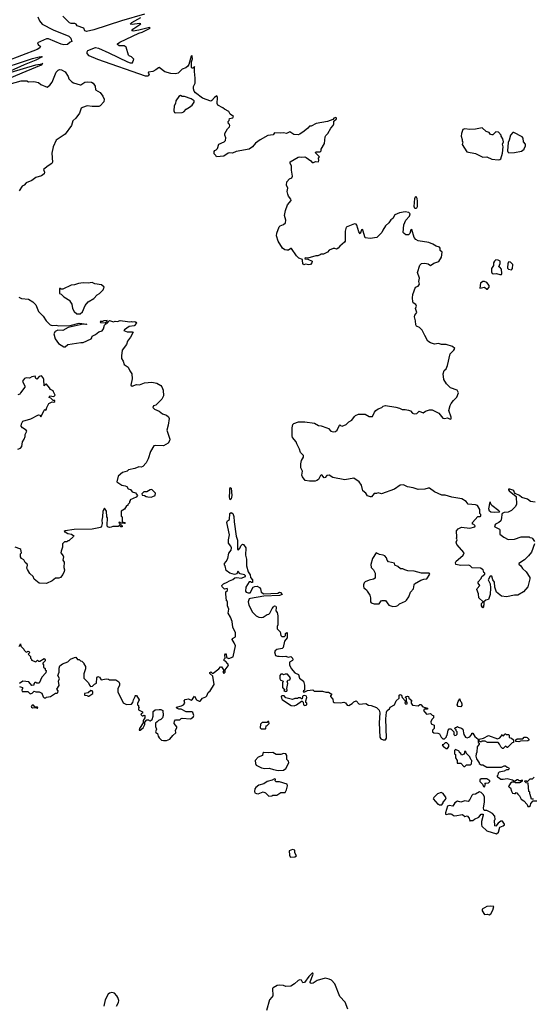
# Model space of a CAD drawing. Extents: x 1980017 to 2252640, y 74400 to 266395.
# Tile 171 of 256: x 2083787 to 2090074, y 205650 to 217700. Entities that reach past the tile are written whole.
import ezdxf

# ---------------------------------------------------------------- set-up
doc = ezdxf.new("R2010")
doc.units = 0

msp = doc.modelspace()

# ---------------------------------------------------------------- linework, layer by layer
at = {"layer": '0CON20XD'}
for points in [[(2085315, 217768), (2085033, 217687), (2084696, 217575), (2084606, 217556), (2084584, 217564), (2084570, 217595), (2084490, 217625), (2084478, 217645), (2084460, 217655), (2084415, 217651), (2084395, 217661), (2084313, 217743)], [(2084010, 217735), (2084030, 217685), (2084061, 217645), (2084198, 217575), (2084389, 217499), (2084413, 217475), (2084425, 217432), (2084405, 217426), (2084372, 217398), (2084325, 217393), (2084295, 217400), (2084139, 217465), (2084113, 217467), (2084004, 217416), (2084012, 217395), (2084042, 217372), (2084032, 217355), (2083999, 217335), (2083616, 217186)], [(2087247, 214753), (2087250, 214765), (2087205, 214783), (2087175, 214808), (2087115, 214898), (2087105, 214900), (2087079, 214881), (2087055, 214880), (2087032, 214885), (2087005, 214903), (2086950, 214990), (2086932, 215055), (2086933, 215087), (2086963, 215165), (2086975, 215176), (2087015, 215193), (2087040, 215215), (2087044, 215245), (2087027, 215305), (2087039, 215365), (2087066, 215435), (2087110, 215485), (2087107, 215505), (2087078, 215538), (2087067, 215565), (2087061, 215595), (2087068, 215638), (2087051, 215675), (2087056, 215714), (2087090, 215750), (2087118, 215765), (2087127, 215785), (2087113, 215857), (2087112, 215905), (2087097, 215945), (2087099, 215961), (2087195, 216019), (2087215, 216021), (2087235, 216016), (2087275, 216020), (2087295, 216014), (2087352, 215972), (2087365, 215950), (2087385, 215950), (2087407, 215963), (2087445, 215960), (2087449, 215975), (2087443, 216005), (2087455, 216022), (2087402, 216075), (2087415, 216081), (2087465, 216083), (2087477, 216095), (2087477, 216115), (2087517, 216185), (2087526, 216265), (2087536, 216284), (2087558, 216305), (2087595, 216372), (2087623, 216405), (2087632, 216425), (2087631, 216459), (2087666, 216485), (2087666, 216496), (2087655, 216504), (2087634, 216496), (2087621, 216479), (2087555, 216454), (2087415, 216430), (2087355, 216398), (2087335, 216398), (2087315, 216372), (2087270, 216335), (2087215, 216297), (2087195, 216290), (2087144, 216294), (2087095, 216328), (2087053, 216307), (2087015, 216316), (2086975, 216311), (2086904, 216316), (2086888, 216292), (2086825, 216283), (2086731, 216229), (2086675, 216190), (2086635, 216143), (2086595, 216117), (2086435, 216088), (2086392, 216068), (2086355, 216070), (2086340, 216065), (2086285, 216028), (2086195, 216020), (2086188, 216038), (2086168, 216058), (2086168, 216085), (2086175, 216100), (2086190, 216105), (2086210, 216125), (2086225, 216178), (2086290, 216205), (2086307, 216223), (2086308, 216255), (2086297, 216287), (2086298, 216305), (2086330, 216365), (2086355, 216390), (2086360, 216405), (2086355, 216420), (2086342, 216425), (2086340, 216455), (2086350, 216465), (2086355, 216490), (2086395, 216497), (2086403, 216515), (2086365, 216543), (2086348, 216578), (2086293, 216603), (2086275, 216621), (2086212, 216652), (2086202, 216675), (2086208, 216748), (2086198, 216768), (2086171, 216749), (2086139, 216711), (2086125, 216704), (2086025, 216739), (2085938, 216805), (2085922, 216825), (2085913, 216855), (2085915, 216882), (2085936, 216924), (2085936, 216985), (2085926, 217065), (2085927, 217127), (2085920, 217115), (2085905, 217108), (2085895, 217108), (2085890, 217115), (2085889, 217185), (2085900, 217220), (2085898, 217255), (2085895, 217262), (2085885, 217252), (2085858, 217152), (2085845, 217132), (2085819, 217111), (2085775, 217096), (2085725, 217046), (2085695, 217038), (2085635, 217042), (2085565, 217061), (2085495, 217113), (2085485, 217111), (2085455, 217084), (2085416, 217064), (2085363, 217057), (2085360, 217045), (2085370, 217025), (2085368, 217015), (2085355, 217009), (2085325, 217010), (2084745, 217211), (2084639, 217259), (2084614, 217285), (2084611, 217305), (2084619, 217321), (2084715, 217361), (2084752, 217352), (2084878, 217292), (2085105, 217185), (2085137, 217173), (2085168, 217172), (2085182, 217215), (2085156, 217246), (2085125, 217257), (2085117, 217265), (2085090, 217365), (2085065, 217380), (2085005, 217379), (2084982, 217395), (2084985, 217406), (2085012, 217425), (2085245, 217534), (2085286, 217545), (2085382, 217595), (2085375, 217602), (2085245, 217571), (2085175, 217560), (2085160, 217565), (2085172, 217585), (2085268, 217648), (2085255, 217652), (2085165, 217640), (2085140, 217645), (2085158, 217665), (2085269, 217725)], [(2083683, 217057), (2083986, 217146), (2084060, 217160), (2084066, 217166), (2084060, 217160), (2084048, 217145), (2083863, 217065), (2083449, 216895)], [(2083471, 217069), (2083945, 217226), (2084027, 217247), (2084055, 217250), (2084060, 217245), (2083985, 217204), (2083842, 217148), (2083672, 217068)], [(2083505, 216868), (2083805, 216950), (2083875, 216952), (2083895, 216938), (2083960, 216945), (2084015, 216930), (2084045, 216906), (2084125, 216873), (2084155, 216897), (2084184, 216935), (2084235, 217058), (2084257, 217083), (2084275, 217090), (2084300, 217085), (2084343, 217063), (2084380, 217005), (2084390, 216975), (2084425, 216938), (2084445, 216928), (2084525, 216902), (2084535, 216903), (2084584, 216936), (2084615, 216940), (2084665, 216933), (2084685, 216923), (2084710, 216885), (2084715, 216840), (2084770, 216810), (2084805, 216762), (2084822, 216725), (2084816, 216694), (2084772, 216645), (2084755, 216637), (2084675, 216636), (2084613, 216647), (2084554, 216626), (2084538, 216615), (2084518, 216555), (2084474, 216496), (2084439, 216461), (2084419, 216405), (2084345, 216298), (2084233, 216227), (2084198, 216142), (2084180, 216065), (2084188, 215955), (2084179, 215941), (2084135, 215912), (2084080, 215865), (2084092, 215835), (2084088, 215815), (2084055, 215790), (2083985, 215767), (2083935, 215732), (2083867, 215703), (2083840, 215675), (2083815, 215662), (2083782, 215605)], [(2085695, 216559), (2085775, 216562), (2085795, 216572), (2085824, 216606), (2085865, 216628), (2085898, 216655), (2085921, 216689), (2085923, 216705), (2085885, 216731), (2085805, 216758), (2085775, 216760), (2085755, 216771), (2085735, 216758), (2085699, 216705), (2085694, 216675), (2085678, 216645), (2085673, 216585), (2085682, 216565), (2085695, 216559)], [(2089645, 215984), (2089665, 215988), (2089675, 215997), (2089698, 216065), (2089704, 216144), (2089697, 216175), (2089708, 216205), (2089702, 216242), (2089680, 216275), (2089680, 216285), (2089648, 216325), (2089614, 216326), (2089578, 216292), (2089565, 216290), (2089550, 216295), (2089535, 216320), (2089495, 216332), (2089446, 216376), (2089365, 216359), (2089295, 216356), (2089235, 216362), (2089213, 216355), (2089194, 216306), (2089189, 216275), (2089202, 216235), (2089202, 216215), (2089210, 216205), (2089204, 216174), (2089262, 216082), (2089365, 216060), (2089455, 216019), (2089505, 216020), (2089564, 215994), (2089645, 215984)], [(2089775, 216072), (2089845, 216074), (2089930, 216090), (2089960, 216115), (2089960, 216125), (2089977, 216153), (2089978, 216175), (2089953, 216205), (2089950, 216250), (2089938, 216268), (2089835, 216320), (2089825, 216318), (2089793, 216285), (2089780, 216225), (2089764, 216195), (2089757, 216095), (2089761, 216081), (2089775, 216072)], [(2088635, 215387), (2088625, 215389), (2088615, 215415), (2088625, 215512), (2088635, 215538), (2088648, 215515), (2088654, 215474), (2088652, 215408), (2088645, 215393), (2088635, 215387)], [(2090088, 211285), (2090053, 211185), (2090015, 211137), (2089965, 211089), (2089898, 211045), (2089898, 211035), (2089923, 211015), (2089940, 210985), (2089985, 210943), (2090030, 210875), (2090032, 210855), (2090005, 210760), (2089955, 210697), (2089885, 210657), (2089845, 210656), (2089745, 210638), (2089686, 210646), (2089625, 210692), (2089603, 210755), (2089597, 210815), (2089578, 210845), (2089565, 210890), (2089545, 210890), (2089523, 210845), (2089544, 210795), (2089549, 210745), (2089547, 210663), (2089526, 210604), (2089492, 210595), (2089470, 210575), (2089468, 210535), (2089460, 210525), (2089468, 210515), (2089455, 210500), (2089440, 210525), (2089440, 210555), (2089460, 210575), (2089408, 210625), (2089401, 210675), (2089381, 210725), (2089385, 210738), (2089418, 210775), (2089398, 210805), (2089398, 210822), (2089435, 210860), (2089444, 210886), (2089480, 210915), (2089480, 210925), (2089470, 210935), (2089460, 210965), (2089426, 210986), (2089325, 210990), (2089302, 211015), (2089285, 211023), (2089185, 211020), (2089125, 211034), (2089121, 211055), (2089128, 211072), (2089183, 211117), (2089215, 211147), (2089227, 211175), (2089137, 211275), (2089130, 211305), (2089140, 211335), (2089132, 211355), (2089138, 211365), (2089132, 211445), (2089155, 211468), (2089195, 211488), (2089295, 211478), (2089356, 211494), (2089360, 211505), (2089345, 211520), (2089330, 211525), (2089330, 211545), (2089395, 211620), (2089425, 211620), (2089430, 211625), (2089430, 211645), (2089420, 211655), (2089418, 211705), (2089390, 211755), (2089365, 211762), (2089275, 211770), (2089250, 211805), (2089200, 211835), (2089075, 211858), (2088995, 211879), (2088955, 211882), (2088863, 211923), (2088805, 211966), (2088785, 211966), (2088745, 211953), (2088665, 211951), (2088605, 211972), (2088535, 211984), (2088485, 212008), (2088446, 212004), (2088374, 211956), (2088215, 211898), (2088175, 211910), (2088155, 211902), (2088125, 211902), (2088095, 211862), (2088081, 211861), (2088045, 211874), (2088025, 211907), (2087988, 211935), (2087970, 212005), (2087944, 212044), (2087875, 212088), (2087765, 212068), (2087618, 212098), (2087575, 212127), (2087545, 212123), (2087525, 212097), (2087515, 212094), (2087485, 212128), (2087470, 212120), (2087445, 212071), (2087425, 212059), (2087405, 212051), (2087335, 212050), (2087282, 212062), (2087248, 212105), (2087242, 212125), (2087247, 212175), (2087228, 212215), (2087228, 212265), (2087238, 212305), (2087260, 212345), (2087262, 212365), (2087224, 212404), (2087212, 212445), (2087178, 212508), (2087172, 212535), (2087128, 212585), (2087122, 212605), (2087122, 212705), (2087130, 212745), (2087143, 212757), (2087201, 212779), (2087275, 212780), (2087395, 212761), (2087444, 212734), (2087475, 212731), (2087545, 212706), (2087566, 212696), (2087595, 212665), (2087625, 212657), (2087651, 212659), (2087674, 212675), (2087701, 212739), (2087705, 212742), (2087715, 212732), (2087735, 212727), (2087785, 212747), (2087815, 212777), (2087852, 212798), (2087883, 212845), (2087898, 212855), (2087935, 212870), (2087992, 212872), (2088015, 212870), (2088065, 212842), (2088105, 212843), (2088128, 212895), (2088145, 212916), (2088175, 212937), (2088220, 212955), (2088235, 212970), (2088265, 212977), (2088389, 212959), (2088436, 212946), (2088468, 212928), (2088505, 212929), (2088545, 212920), (2088571, 212911), (2088593, 212885), (2088616, 212876), (2088648, 212882), (2088675, 212908), (2088725, 212888), (2088755, 212910), (2088805, 212927), (2088836, 212926), (2088916, 212886), (2088968, 212825), (2088985, 212819), (2089025, 212828), (2089055, 212810), (2089068, 212815), (2089069, 212835), (2089038, 212915), (2089055, 212980), (2089069, 213001), (2089095, 213038), (2089138, 213082), (2089158, 213135), (2089143, 213165), (2089060, 213195), (2089010, 213245), (2088978, 213295), (2088971, 213365), (2088983, 213405), (2089005, 213428), (2089023, 213467), (2089058, 213612), (2089102, 213655), (2089112, 213675), (2089085, 213700), (2089005, 213723), (2088950, 213725), (2088915, 213736), (2088865, 213730), (2088815, 213746), (2088784, 213765), (2088744, 213834), (2088715, 213900), (2088681, 213931), (2088645, 213950), (2088634, 213965), (2088630, 214015), (2088618, 214065), (2088622, 214085), (2088646, 214115), (2088633, 214165), (2088644, 214195), (2088636, 214216), (2088605, 214234), (2088598, 214245), (2088594, 214294), (2088601, 214335), (2088632, 214425), (2088665, 214440), (2088679, 214461), (2088673, 214495), (2088680, 214535), (2088658, 214605), (2088685, 214696), (2088705, 214716), (2088745, 214721), (2088785, 214711), (2088815, 214692), (2088855, 214721), (2088918, 214742), (2088951, 214795), (2088958, 214855), (2088932, 214875), (2088932, 214905), (2088925, 214917), (2088885, 214926), (2088844, 214954), (2088795, 214971), (2088665, 214993), (2088635, 215008), (2088615, 215035), (2088585, 215132), (2088575, 215127), (2088562, 215085), (2088545, 215066), (2088515, 215068), (2088491, 215081), (2088482, 215095), (2088490, 215190), (2088512, 215245), (2088559, 215295), (2088567, 215325), (2088550, 215340), (2088505, 215348), (2088436, 215334), (2088380, 215310), (2088355, 215267), (2088331, 215249), (2088305, 215215), (2088264, 215176), (2088230, 215125), (2088219, 215095), (2088157, 215035), (2088075, 215023), (2088015, 215031), (2087989, 215125), (2087985, 215130), (2087972, 215128), (2087955, 215080), (2087937, 215105), (2087915, 215183), (2087905, 215197), (2087885, 215202), (2087781, 215159), (2087771, 215111), (2087770, 214990), (2087763, 214975), (2087705, 214928), (2087685, 214902), (2087665, 214893), (2087645, 214900), (2087625, 214898), (2087575, 214878), (2087554, 214856), (2087505, 214832), (2087478, 214832), (2087465, 214820), (2087435, 214810), (2087411, 214809), (2087315, 214780), (2087280, 214785), (2087275, 214772), (2087315, 214770), (2087368, 214745), (2087362, 214725), (2087345, 214702), (2087325, 214700), (2087285, 214708), (2087265, 214700), (2087251, 214715), (2087247, 214753)], [(2089665, 214580), (2089685, 214582), (2089690, 214595), (2089686, 214646), (2089665, 214670), (2089650, 214675), (2089666, 214714), (2089666, 214745), (2089645, 214756), (2089615, 214760), (2089598, 214745), (2089588, 214725), (2089587, 214693), (2089563, 214655), (2089562, 214615), (2089572, 214595), (2089585, 214588), (2089625, 214593), (2089665, 214580)], [(2089805, 214640), (2089817, 214655), (2089822, 214705), (2089795, 214732), (2089775, 214738), (2089761, 214719), (2089758, 214658), (2089768, 214648), (2089805, 214640)], [(2089505, 214400), (2089515, 214402), (2089532, 214425), (2089533, 214445), (2089503, 214483), (2089476, 214496), (2089455, 214497), (2089426, 214475), (2089420, 214415), (2089475, 214428), (2089505, 214400)], [(2084525, 214100), (2084556, 214124), (2084589, 214201), (2084624, 214246), (2084695, 214288), (2084735, 214332), (2084763, 214347), (2084810, 214395), (2084820, 214425), (2084790, 214455), (2084705, 214468), (2084675, 214482), (2084625, 214477), (2084565, 214480), (2084507, 214473), (2084456, 214454), (2084415, 214452), (2084315, 214400), (2084295, 214400), (2084285, 214410), (2084275, 214410), (2084275, 214350), (2084295, 214340), (2084327, 214307), (2084400, 214265), (2084400, 214255), (2084425, 214220), (2084434, 214165), (2084455, 214128), (2084485, 214100), (2084525, 214100)], [(2083775, 214302), (2083808, 214288), (2083895, 214278), (2083946, 214246), (2083985, 214210), (2084015, 214130), (2084075, 214070), (2084112, 214015), (2084160, 213965), (2084186, 213956), (2084235, 213960), (2084266, 213954), (2084405, 213958), (2084516, 213986), (2084610, 213975), (2084595, 213970), (2084563, 213973), (2084379, 213931), (2084315, 213894), (2084255, 213901), (2084219, 213885), (2084203, 213855), (2084220, 213795), (2084262, 213735), (2084325, 213698), (2084343, 213697), (2084377, 213723), (2084535, 213751), (2084565, 213750), (2084660, 213795), (2084670, 213805), (2084675, 213828), (2084715, 213847), (2084755, 213878), (2084795, 213892), (2084813, 213915), (2084825, 213960), (2084842, 213978), (2084855, 213980), (2084885, 214020), (2084935, 214003), (2084955, 214010), (2084985, 214008), (2085015, 214017), (2085108, 214008), (2085135, 214000), (2085156, 214006)], [(2085156, 214006), (2085165, 214002), (2085195, 214008), (2085209, 213999), (2085218, 213985), (2085187, 213955), (2085125, 213943), (2085068, 213905), (2085062, 213895), (2085101, 213881), (2085165, 213881), (2085176, 213875), (2085144, 213815), (2085106, 213765), (2085094, 213726), (2085041, 213655), (2085032, 213585), (2085032, 213555), (2085052, 213522), (2085065, 213480), (2085116, 213446), (2085133, 213403), (2085160, 213365), (2085162, 213305), (2085147, 213225), (2085165, 213216), (2085215, 213237), (2085255, 213232), (2085315, 213256), (2085405, 213264), (2085465, 213253), (2085513, 213223), (2085528, 213205), (2085542, 213165), (2085548, 213095), (2085528, 213055), (2085455, 212982), (2085425, 212972), (2085418, 212955), (2085438, 212935), (2085495, 212910), (2085536, 212876), (2085585, 212861), (2085610, 212840), (2085618, 212818), (2085603, 212737), (2085586, 212675), (2085626, 212565), (2085622, 212545), (2085605, 212519), (2085546, 212484), (2085445, 212489), (2085427, 212483), (2085389, 212415), (2085361, 212325), (2085335, 212278), (2085295, 212230), (2085275, 212222), (2085245, 212226), (2085195, 212206), (2085118, 212192), (2085104, 212176), (2085045, 212160), (2084992, 212115), (2084977, 212045), (2085035, 212003), (2085076, 211996), (2085100, 211985), (2085115, 211958), (2085145, 211948), (2085165, 211922), (2085205, 211908), (2085228, 211875), (2085212, 211855), (2085140, 211825), (2085140, 211815), (2085130, 211805), (2085130, 211785), (2085110, 211765), (2085110, 211755), (2085095, 211750), (2085069, 211711), (2085030, 211685), (2085030, 211625), (2085040, 211615), (2085040, 211555), (2085068, 211548), (2085078, 211532), (2085072, 211532), (2085070, 211540), (2085025, 211540), (2085018, 211548), (2085005, 211550), (2085000, 211545), (2085010, 211535), (2085012, 211522), (2085028, 211518), (2085040, 211505), (2085040, 211495), (2085025, 211492), (2085005, 211510), (2084992, 211498), (2084925, 211498), (2084905, 211490), (2084884, 211484), (2084862, 211495), (2084857, 211515), (2084860, 211605), (2084853, 211617), (2084848, 211685), (2084825, 211720), (2084803, 211685), (2084801, 211615), (2084791, 211575), (2084797, 211533), (2084788, 211502), (2084775, 211484), (2084675, 211464), (2084455, 211460), (2084344, 211446), (2084332, 211438), (2084335, 211430), (2084345, 211430), (2084375, 211412), (2084420, 211405), (2084450, 211385), (2084446, 211374), (2084388, 211322), (2084375, 211320), (2084365, 211310), (2084335, 211310), (2084312, 211285), (2084312, 211245), (2084294, 211196), (2084292, 211175), (2084320, 211140), (2084324, 211125), (2084316, 211086), (2084330, 211060), (2084329, 210995), (2084336, 210965), (2084332, 210948), (2084315, 210910), (2084285, 210872), (2084265, 210863), (2084225, 210863), (2084185, 210832), (2084115, 210798), (2084025, 210803), (2083965, 210853), (2083950, 210885), (2083911, 210921), (2083882, 210972), (2083876, 210986), (2083882, 211025), (2083878, 211035), (2083855, 211058), (2083838, 211088), (2083807, 211107), (2083798, 211125), (2083798, 211162), (2083807, 211173), (2083800, 211215), (2083790, 211225), (2083730, 211245)], [(2084835, 213990), (2084858, 214012), (2084858, 214018), (2084815, 214016), (2084802, 214008), (2084770, 214005), (2084774, 213994), (2084835, 213990)], [(2083765, 212442), (2083796, 212454), (2083812, 212475), (2083822, 212535), (2083842, 212568), (2083852, 212598), (2083852, 212625), (2083873, 212665), (2083868, 212678), (2083823, 212705), (2083806, 212725), (2083807, 212755), (2083824, 212785), (2083924, 212816), (2084015, 212863), (2084035, 212858), (2084045, 212840), (2084055, 212850), (2084085, 212922), (2084095, 212930), (2084105, 212920), (2084110, 212925), (2084119, 212955), (2084145, 213002), (2084185, 213023), (2084205, 213018), (2084218, 213025), (2084215, 213040), (2084195, 213040), (2084169, 213069), (2084147, 213077), (2084155, 213097), (2084205, 213090), (2084220, 213105), (2084202, 213145), (2084195, 213158), (2084165, 213172), (2084153, 213195), (2084115, 213238), (2084105, 213240), (2084085, 213220), (2084083, 213295), (2084075, 213318), (2084055, 213340), (2084025, 213332), (2083995, 213300), (2083985, 213308), (2083975, 213338), (2083935, 213330), (2083905, 213313), (2083865, 213316), (2083845, 213310), (2083820, 213275), (2083850, 213215), (2083848, 213202), (2083798, 213135), (2083790, 213115), (2083765, 213110)], [(2086365, 211822), (2086353, 211855), (2086361, 211925), (2086358, 211955), (2086365, 211973), (2086376, 211966), (2086382, 211875), (2086375, 211837), (2086365, 211822)], [(2085395, 211856), (2085415, 211864), (2085443, 211877), (2085448, 211905), (2085405, 211948), (2085383, 211947), (2085345, 211922), (2085305, 211920), (2085280, 211895), (2085285, 211880), (2085315, 211878), (2085334, 211864), (2085355, 211859), (2085395, 211856)], [(2090095, 211796), (2090040, 211805), (2090002, 211832), (2089935, 211854), (2089905, 211877), (2089853, 211903), (2089843, 211913), (2089837, 211935), (2089825, 211942), (2089785, 211956), (2089770, 211955), (2089770, 211945), (2089780, 211935), (2089862, 211865), (2089866, 211765), (2089852, 211738), (2089805, 211691), (2089765, 211673), (2089715, 211667), (2089694, 211656), (2089687, 211643), (2089686, 211604), (2089677, 211565), (2089652, 211545), (2089612, 211525), (2089598, 211505), (2089604, 211494), (2089658, 211465), (2089662, 211455), (2089662, 211405), (2089712, 211365), (2089765, 211337), (2089845, 211341), (2089925, 211370), (2090025, 211370), (2090033, 211363), (2090055, 211360), (2090065, 211350), (2090088, 211315)], [(2089595, 211669), (2089554, 211674), (2089536, 211685), (2089528, 211715), (2089545, 211800), (2089550, 211775), (2089565, 211758), (2089653, 211695), (2089660, 211675), (2089655, 211672), (2089595, 211669)], [(2085470, 209105), (2085448, 209092), (2085448, 209048), (2085460, 209015), (2085450, 208985), (2085452, 208975), (2085472, 208962), (2085480, 208930), (2085492, 208912), (2085523, 208883), (2085548, 208878), (2085585, 208878), (2085625, 208893), (2085661, 208939), (2085697, 208973), (2085692, 209005), (2085710, 209035), (2085710, 209045), (2085678, 209085), (2085682, 209115), (2085695, 209130), (2085745, 209130), (2085763, 209147), (2085775, 209150), (2085876, 209144), (2085910, 209165), (2085918, 209185), (2085905, 209220), (2085895, 209228), (2085825, 209228), (2085765, 209262), (2085733, 209263), (2085710, 209275), (2085708, 209285), (2085769, 209301), (2085793, 209315), (2085808, 209335), (2085800, 209365), (2085812, 209378), (2085855, 209388), (2085887, 209373), (2085902, 209385), (2085925, 209420), (2085952, 209375), (2085985, 209358), (2085995, 209358), (2086025, 209398), (2086065, 209412), (2086076, 209424), (2086094, 209466), (2086118, 209485), (2086168, 209565), (2086150, 209665), (2086115, 209700), (2086115, 209710), (2086125, 209718), (2086143, 209703), (2086156, 209704), (2086226, 209754), (2086245, 209780), (2086255, 209780), (2086282, 209745), (2086282, 209728), (2086273, 209715), (2086285, 209700), (2086300, 209715), (2086300, 209745), (2086339, 209791), (2086341, 209805), (2086336, 209816), (2086305, 209848), (2086290, 209855), (2086290, 209875), (2086300, 209885), (2086298, 209925), (2086305, 209940), (2086315, 209940), (2086320, 209895), (2086345, 209880), (2086398, 209902), (2086427, 210035), (2086413, 210075), (2086388, 210115), (2086390, 210125), (2086428, 210145), (2086430, 210175), (2086428, 210195), (2086394, 210265), (2086389, 210335), (2086368, 210388), (2086340, 210435), (2086347, 210485), (2086331, 210525), (2086329, 210579), (2086318, 210588), (2086310, 210675), (2086312, 210698), (2086330, 210715), (2086332, 210725), (2086325, 210737), (2086295, 210732), (2086265, 210760), (2086262, 210775), (2086283, 210797), (2086326, 210814), (2086355, 210833), (2086395, 210847), (2086419, 210871), (2086444, 210874), (2086496, 210864), (2086550, 210885), (2086550, 210895), (2086540, 210905), (2086486, 210916), (2086455, 210950), (2086444, 210916), (2086415, 210909), (2086360, 210925), (2086315, 210960), (2086302, 211015), (2086292, 211025), (2086292, 211045), (2086315, 211070), (2086333, 211105), (2086348, 211172), (2086375, 211208), (2086378, 211235), (2086373, 211255), (2086342, 211295), (2086343, 211333), (2086356, 211395), (2086322, 211545), (2086330, 211565), (2086356, 211584), (2086358, 211655), (2086375, 211670), (2086395, 211658), (2086409, 211619), (2086412, 211555), (2086435, 211380), (2086451, 211331), (2086454, 211214), (2086465, 211210), (2086487, 211235), (2086495, 211260), (2086515, 211280), (2086525, 211278), (2086554, 211235), (2086551, 211145), (2086564, 211096), (2086563, 211015), (2086582, 210942), (2086608, 210905), (2086610, 210875), (2086637, 210843), (2086638, 210812), (2086625, 210810), (2086612, 210822), (2086595, 210818), (2086553, 210755), (2086550, 210705), (2086558, 210695), (2086582, 210685), (2086607, 210685), (2086646, 210754), (2086665, 210763), (2086695, 210767), (2086722, 210752), (2086734, 210735), (2086743, 210695), (2086775, 210674), (2086945, 210683), (2086965, 210694), (2086978, 210688), (2086998, 210665), (2086965, 210651), (2086775, 210646), (2086610, 210615), (2086595, 210610), (2086584, 210575), (2086593, 210535), (2086635, 210450), (2086680, 210405), (2086715, 210388), (2086745, 210383), (2086765, 210388), (2086818, 210422), (2086837, 210423), (2086850, 210435), (2086876, 210494), (2086892, 210515), (2086905, 210527), (2086921, 210521), (2086928, 210505), (2086922, 210465), (2086938, 210445), (2086948, 210405), (2086948, 210295), (2086940, 210275), (2086940, 210245), (2086975, 210210), (2086983, 210163), (2086995, 210150), (2087028, 210152), (2087040, 210165), (2087042, 210188), (2087055, 210200), (2087060, 210195), (2087060, 210135), (2087028, 210092), (2087012, 210015), (2087000, 210005), (2086935, 209991), (2086913, 209977), (2086906, 209965), (2086920, 209920), (2086941, 209911), (2086962, 209912), (2087005, 209908), (2087045, 209912), (2087075, 209900), (2087105, 209908), (2087128, 209885), (2087130, 209865), (2087125, 209858), (2087088, 209835), (2087089, 209805), (2087110, 209760), (2087155, 209708), (2087198, 209685), (2087212, 209642), (2087260, 209605), (2087272, 209555), (2087272, 209495), (2087260, 209485), (2087258, 209475), (2087275, 209473), (2087311, 209489), (2087375, 209500), (2087393, 209483), (2087495, 209481), (2087535, 209468), (2087565, 209470), (2087607, 209445), (2087590, 209425), (2087590, 209415), (2087618, 209385), (2087625, 209350), (2087635, 209342), (2087715, 209338), (2087755, 209348), (2087775, 209340), (2087795, 209312), (2087815, 209308), (2087855, 209332), (2087875, 209352), (2087905, 209362), (2087944, 209324), (2088023, 209333), (2088055, 209310), (2088090, 209305), (2088153, 209283), (2088185, 209248), (2088196, 209216), (2088188, 209095), (2088197, 208917), (2088209, 208899), (2088235, 208888), (2088265, 208888), (2088276, 208905), (2088268, 209145), (2088275, 209225), (2088285, 209246), (2088312, 209265), (2088320, 209285), (2088376, 209314), (2088395, 209362), (2088430, 209395), (2088430, 209435), (2088445, 209442), (2088460, 209435), (2088470, 209405), (2088508, 209358), (2088502, 209335), (2088513, 209323), (2088530, 209325), (2088530, 209345), (2088520, 209355), (2088520, 209395), (2088510, 209405), (2088515, 209418), (2088535, 209422), (2088548, 209415), (2088550, 209395), (2088588, 209368), (2088580, 209355), (2088580, 209335), (2088595, 209310), (2088663, 209303), (2088685, 209320), (2088695, 209320), (2088722, 209292), (2088780, 209275), (2088778, 209262), (2088738, 209262), (2088728, 209245), (2088765, 209200), (2088815, 209210), (2088835, 209190), (2088850, 209185), (2088850, 209155), (2088830, 209135), (2088820, 209105), (2088822, 209082), (2088860, 209065), (2088860, 209025), (2088838, 209005), (2088840, 208985), (2088855, 208972), (2088905, 208970), (2088925, 208958), (2088945, 208920), (2088965, 208900), (2088985, 208900), (2089010, 208925), (2089010, 208935), (2089020, 208945), (2089030, 209005), (2089045, 209020), (2089065, 209020), (2089078, 209008), (2089100, 208985), (2089102, 208952), (2089115, 208940), (2089128, 208942), (2089140, 208955), (2089140, 208985), (2089130, 208995), (2089128, 209008), (2089110, 209025), (2089122, 209038), (2089135, 209040), (2089145, 209050), (2089152, 209042), (2089195, 209028), (2089210, 209015), (2089223, 208953), (2089245, 208920), (2089265, 208910), (2089283, 208917), (2089296, 208924), (2089320, 208955), (2089322, 208968), (2089335, 208970), (2089357, 208927), (2089400, 208895), (2089400, 208855), (2089410, 208845), (2089410, 208835), (2089388, 208802), (2089382, 208735), (2089373, 208717), (2089370, 208685), (2089380, 208655), (2089410, 208605), (2089410, 208595), (2089435, 208580), (2089455, 208580), (2089505, 208550), (2089685, 208552), (2089715, 208570), (2089735, 208570), (2089752, 208552), (2089768, 208548), (2089778, 208532), (2089765, 208520), (2089745, 208520), (2089717, 208503), (2089655, 208492), (2089643, 208477), (2089638, 208452), (2089630, 208445), (2089632, 208432), (2089645, 208430), (2089677, 208407), (2089705, 208403), (2089752, 208412), (2089817, 208397), (2089845, 208380), (2089875, 208400), (2089885, 208400), (2089895, 208390), (2089925, 208390), (2089938, 208398), (2089938, 208382), (2089917, 208363), (2089905, 208360), (2089855, 208360), (2089845, 208370), (2089815, 208370), (2089794, 208356), (2089770, 208315), (2089782, 208302), (2089795, 208300), (2089805, 208260), (2089820, 208235), (2089845, 208230), (2089855, 208230), (2089865, 208240), (2089880, 208235), (2089880, 208225), (2089905, 208200), (2089925, 208162), (2089959, 208139), (2090000, 208095), (2090005, 208070), (2090025, 208070), (2090038, 208082), (2090042, 208108), (2090072, 208138), (2090115, 208140)], [(2088355, 210520), (2088395, 210523), (2088415, 210532), (2088435, 210552), (2088510, 210585), (2088523, 210597), (2088549, 210635), (2088569, 210695), (2088608, 210735), (2088614, 210785), (2088621, 210795), (2088695, 210841), (2088735, 210853), (2088770, 210855), (2088807, 210913), (2088797, 210927), (2088705, 210927), (2088615, 210952), (2088536, 210956), (2088500, 210965), (2088475, 210980), (2088448, 210978), (2088415, 211009), (2088380, 211025), (2088375, 211050), (2088302, 211065), (2088283, 211085), (2088278, 211115), (2088255, 211138), (2088237, 211147), (2088193, 211153), (2088150, 211175), (2088104, 211105), (2088086, 211034), (2088088, 210995), (2088118, 210965), (2088137, 210927), (2088136, 210865), (2088117, 210853), (2088065, 210842), (2088015, 210818), (2088004, 210806), (2087996, 210785), (2087994, 210765), (2088000, 210745), (2088031, 210721), (2088040, 210705), (2088071, 210655), (2088082, 210625), (2088080, 210575), (2088090, 210565), (2088125, 210551), (2088185, 210552), (2088213, 210587), (2088225, 210592), (2088265, 210590), (2088305, 210536), (2088355, 210520)], [(2083775, 210030), (2083788, 210042), (2083795, 210060), (2083802, 210032), (2083838, 209998), (2083842, 209982), (2083862, 209962), (2083875, 209960), (2083885, 209970), (2083898, 209968), (2083910, 209955), (2083890, 209935), (2083918, 209908), (2083920, 209885), (2083930, 209875), (2083932, 209862), (2083985, 209840), (2084005, 209860), (2084015, 209850), (2084035, 209850), (2084085, 209880), (2084097, 209867), (2084097, 209853), (2084070, 209825), (2084070, 209815), (2084080, 209805), (2084080, 209775), (2084098, 209758), (2084100, 209745), (2084110, 209735), (2084108, 209705), (2084058, 209655), (2084025, 209580), (2083998, 209578), (2083985, 209588), (2083973, 209587), (2083958, 209572), (2083960, 209555), (2083937, 209553), (2083900, 209595), (2083825, 209604), (2083785, 209576)], [(2083785, 209538), (2083821, 209525), (2083823, 209515), (2083813, 209493), (2083818, 209478), (2083885, 209479), (2083915, 209450), (2083941, 209459), (2083965, 209482), (2083985, 209472), (2084025, 209472), (2084056, 209456), (2084073, 209413), (2084085, 209400), (2084105, 209400), (2084115, 209410), (2084162, 209418), (2084223, 209457), (2084245, 209458), (2084252, 209465), (2084257, 209485), (2084242, 209505), (2084269, 209551), (2084260, 209605), (2084273, 209635), (2084252, 209675), (2084268, 209715), (2084268, 209765), (2084279, 209791), (2084312, 209818), (2084375, 209840), (2084410, 209875), (2084457, 209893), (2084475, 209900), (2084495, 209870), (2084515, 209868), (2084532, 209852), (2084548, 209848), (2084570, 209825), (2084570, 209815), (2084592, 209782), (2084593, 209755), (2084572, 209695), (2084573, 209643), (2084630, 209585), (2084640, 209555), (2084655, 209540), (2084678, 209542), (2084701, 209569), (2084725, 209580), (2084733, 209645), (2084745, 209660), (2084764, 209654), (2084785, 209620), (2084845, 209632), (2084875, 209630), (2084885, 209620), (2084965, 209620), (2085000, 209595), (2085007, 209577), (2085007, 209553), (2084988, 209515), (2084988, 209475), (2085055, 209338), (2085095, 209320), (2085157, 209323), (2085172, 209345), (2085178, 209375), (2085200, 209415), (2085200, 209425), (2085205, 209430), (2085218, 209428), (2085248, 209375), (2085247, 209363), (2085230, 209335), (2085230, 209315), (2085240, 209305), (2085240, 209285), (2085250, 209275), (2085240, 209265), (2085240, 209255), (2085288, 209228), (2085288, 209212), (2085270, 209205), (2085272, 209192), (2085285, 209180), (2085295, 209180), (2085305, 209190), (2085320, 209185), (2085320, 209155), (2085298, 209125), (2085300, 209095), (2085253, 209025), (2085250, 209005), (2085260, 209005), (2085298, 209035), (2085317, 209075), (2085318, 209102), (2085345, 209130), (2085365, 209130), (2085372, 209122), (2085385, 209120), (2085410, 209135), (2085420, 209175), (2085420, 209235), (2085445, 209252), (2085495, 209259), (2085516, 209256), (2085540, 209245), (2085544, 209185), (2085533, 209157), (2085515, 209137), (2085487, 209123), (2085470, 209105)], [(2087045, 209478), (2087055, 209483), (2087062, 209495), (2087058, 209515), (2087070, 209575), (2087060, 209605), (2087073, 209617), (2087095, 209620), (2087100, 209645), (2087065, 209690), (2087035, 209690), (2087015, 209680), (2087005, 209690), (2086985, 209688), (2086973, 209675), (2086970, 209635), (2086975, 209622), (2087010, 209605), (2087003, 209585), (2087004, 209525), (2087015, 209510), (2087030, 209505), (2087030, 209495), (2087020, 209485), (2087045, 209478)], [(2084635, 209420), (2084682, 209455), (2084683, 209473), (2084675, 209488), (2084658, 209492), (2084625, 209460), (2084582, 209455), (2084578, 209445), (2084582, 209435), (2084615, 209430), (2084622, 209422), (2084635, 209420)], [(2087145, 209304), (2087176, 209314), (2087235, 209360), (2087245, 209360), (2087258, 209348), (2087260, 209315), (2087275, 209308), (2087300, 209315), (2087300, 209335), (2087290, 209345), (2087288, 209365), (2087303, 209405), (2087299, 209419), (2087275, 209427), (2087256, 209424), (2087248, 209415), (2087245, 209390), (2087235, 209390), (2087225, 209400), (2087195, 209400), (2087187, 209393), (2087155, 209392), (2087125, 209380), (2087045, 209399), (2087025, 209426), (2086995, 209426), (2086986, 209415), (2086990, 209395), (2087001, 209381), (2087065, 209334), (2087108, 209308), (2087145, 209304)], [(2084005, 209272), (2084010, 209275), (2084006, 209286), (2083972, 209292), (2083955, 209312), (2083939, 209311), (2083927, 209295), (2083932, 209285), (2083945, 209280), (2083982, 209282), (2084005, 209272)], [(2089185, 209291), (2089154, 209294), (2089140, 209315), (2089152, 209355), (2089175, 209390), (2089180, 209365), (2089192, 209352), (2089200, 209325), (2089200, 209305), (2089185, 209291)], [(2086795, 209020), (2086800, 209025), (2086802, 209058), (2086815, 209060), (2086840, 209085), (2086835, 209110), (2086825, 209110), (2086815, 209100), (2086755, 209100), (2086733, 209077), (2086730, 209035), (2086742, 209022), (2086795, 209020)], [(2089705, 208780), (2089695, 208780), (2089675, 208800), (2089660, 208835), (2089642, 208852), (2089515, 208852), (2089485, 208872), (2089445, 208870), (2089438, 208862), (2089425, 208860), (2089410, 208875), (2089410, 208895), (2089462, 208908), (2089525, 208938), (2089635, 208900), (2089665, 208912), (2089695, 208950), (2089705, 208930), (2089718, 208942), (2089725, 208960), (2089735, 208960), (2089745, 208950), (2089775, 208950), (2089780, 208945), (2089780, 208915), (2089807, 208907), (2089830, 208885), (2089830, 208855), (2089815, 208850), (2089758, 208792), (2089752, 208792), (2089735, 208810), (2089705, 208780)], [(2089025, 208780), (2089040, 208805), (2089040, 208825), (2089015, 208850), (2088995, 208850), (2088975, 208830), (2088960, 208825), (2088975, 208800), (2088988, 208798), (2089005, 208780), (2089025, 208780)], [(2089895, 208862), (2089860, 208865), (2089860, 208885), (2089875, 208900), (2089945, 208900), (2089963, 208917), (2089985, 208920), (2090000, 208915), (2090020, 208895), (2090018, 208882), (2090007, 208873), (2089915, 208870), (2089895, 208862)], [(2086952, 208512), (2087015, 208514), (2087044, 208535), (2087082, 208605), (2087078, 208625), (2087058, 208645), (2087056, 208695), (2087045, 208714), (2087015, 208721), (2086985, 208707), (2086927, 208707), (2086885, 208733), (2086835, 208727), (2086775, 208731), (2086764, 208725), (2086758, 208695), (2086705, 208673), (2086671, 208635), (2086672, 208595), (2086682, 208575), (2086745, 208545), (2086787, 208537), (2086841, 208541), (2086895, 208522), (2086952, 208512)], [(2089235, 208560), (2089255, 208580), (2089305, 208580), (2089318, 208592), (2089320, 208635), (2089310, 208645), (2089298, 208678), (2089252, 208722), (2089250, 208735), (2089238, 208748), (2089230, 208745), (2089228, 208712), (2089195, 208700), (2089188, 208718), (2089172, 208732), (2089168, 208748), (2089122, 208768), (2089110, 208755), (2089110, 208715), (2089120, 208705), (2089120, 208665), (2089140, 208635), (2089142, 208602), (2089185, 208600), (2089222, 208562), (2089235, 208560)], [(2086835, 208198), (2086875, 208202), (2086885, 208210), (2086935, 208208), (2086985, 208240), (2087035, 208243), (2087054, 208275), (2087066, 208325), (2087061, 208345), (2086965, 208374), (2086925, 208372), (2086912, 208385), (2086920, 208405), (2086905, 208410), (2086876, 208394), (2086815, 208377), (2086775, 208348), (2086715, 208332), (2086677, 208303), (2086666, 208285), (2086659, 208255), (2086667, 208237), (2086685, 208228), (2086705, 208227), (2086765, 208248), (2086795, 208238), (2086835, 208198)], [(2089475, 208313), (2089490, 208345), (2089482, 208358), (2089525, 208360), (2089540, 208375), (2089540, 208385), (2089505, 208410), (2089435, 208410), (2089420, 208395), (2089420, 208375), (2089450, 208345), (2089462, 208315), (2089475, 208313)], [(2090075, 208160), (2090052, 208162), (2090037, 208217), (2090030, 208225), (2090030, 208245), (2090020, 208255), (2090010, 208355), (2089985, 208360), (2089970, 208375), (2089970, 208385), (2089985, 208390), (2089992, 208382), (2090005, 208380), (2090035, 208410), (2090065, 208410), (2090085, 208430)], [(2088925, 208090), (2088955, 208092), (2088970, 208115), (2088970, 208125), (2088998, 208155), (2089007, 208175), (2088970, 208230), (2088945, 208240), (2088900, 208225), (2088855, 208180), (2088848, 208165), (2088905, 208100), (2088915, 208100), (2088925, 208090)], [(2089625, 207734), (2089649, 207755), (2089663, 207817), (2089706, 207834), (2089720, 207845), (2089722, 207855), (2089695, 207890), (2089678, 207892), (2089642, 207868), (2089615, 207830), (2089602, 207832), (2089600, 207905), (2089608, 207912), (2089603, 207953), (2089573, 207983), (2089537, 208007), (2089505, 208020), (2089475, 208020), (2089468, 208028), (2089462, 208055), (2089478, 208125), (2089478, 208185), (2089464, 208214), (2089435, 208242), (2089415, 208248), (2089365, 208222), (2089334, 208216), (2089322, 208205), (2089298, 208155), (2089275, 208130), (2089235, 208138), (2089185, 208122), (2089145, 208137), (2089112, 208115), (2089087, 208073), (2089045, 208082), (2089023, 208075), (2088998, 207995), (2089000, 207975), (2089015, 207972), (2089035, 207982), (2089065, 207980), (2089077, 207977), (2089095, 207960), (2089115, 207958), (2089205, 207972), (2089235, 207950), (2089265, 207958), (2089287, 207927), (2089295, 207890), (2089302, 207898), (2089335, 207900), (2089353, 207917), (2089405, 207940), (2089435, 207978), (2089458, 207978), (2089460, 207965), (2089438, 207885), (2089438, 207848), (2089445, 207830), (2089503, 207773), (2089625, 207734)], [(2087105, 207449), (2087155, 207454), (2087174, 207465), (2087156, 207505), (2087155, 207538), (2087125, 207544), (2087084, 207526), (2087089, 207475), (2087096, 207455), (2087105, 207449)], [(2089535, 206744), (2089552, 206755), (2089578, 206802), (2089590, 206845), (2089555, 206852), (2089505, 206846), (2089446, 206815), (2089449, 206795), (2089475, 206749), (2089515, 206752), (2089535, 206744)], [(2087802, 205592), (2087772, 205675), (2087704, 205745), (2087645, 205900), (2087605, 205946), (2087575, 205959), (2087525, 205968), (2087429, 205941), (2087380, 205910), (2087353, 205903), (2087342, 205912), (2087341, 205925), (2087377, 206017), (2087375, 206030), (2087365, 206030), (2087325, 205991), (2087274, 205916), (2087252, 205912), (2087236, 205945), (2087215, 205951), (2087195, 205942), (2087151, 205899), (2087105, 205870), (2087045, 205869), (2087015, 205880), (2086964, 205886), (2086940, 205880), (2086888, 205852), (2086883, 205845), (2086884, 205755), (2086875, 205737), (2086843, 205705), (2086807, 205573)], [(2084970, 205625), (2084997, 205673), (2085001, 205695), (2084990, 205735), (2084977, 205755), (2084947, 205785), (2084915, 205796), (2084885, 205787), (2084868, 205772), (2084832, 205705), (2084816, 205626)]]:
    msp.add_lwpolyline(points, dxfattribs=at)

doc.saveas('drawing.dxf')
